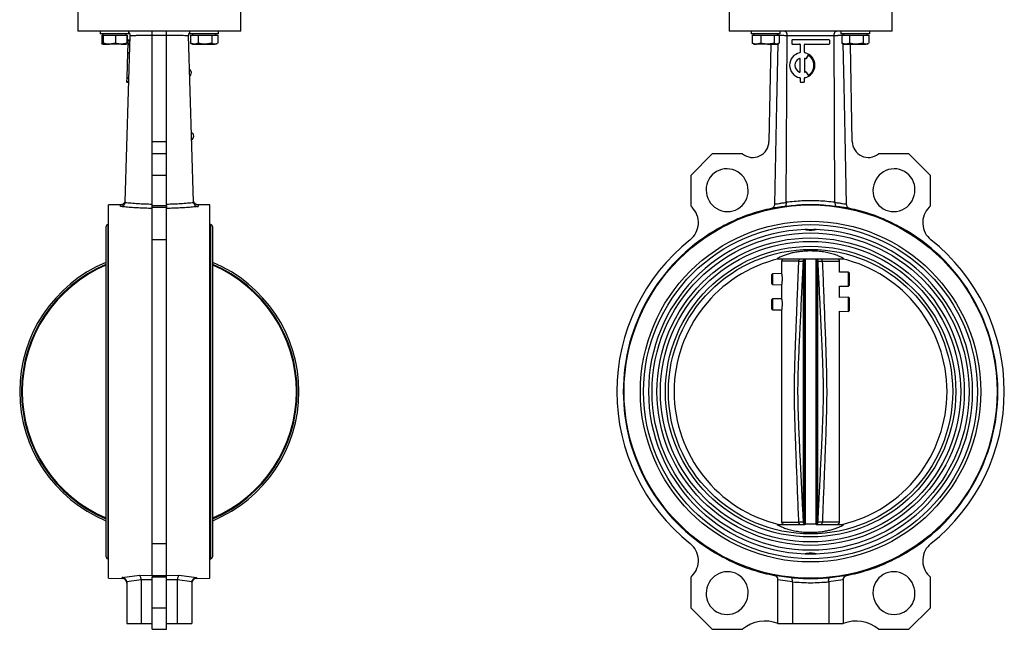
# Model space of a CAD drawing. Header units: millimetres. Extents: x 351 to 1801, y 78 to 1352.
# Tile 4 of 39: x 384 to 928, y 373 to 710. Entities that reach past the tile are written whole.
import ezdxf

# ---------------------------------------------------------------- set-up
doc = ezdxf.new("R2010")
doc.units = ezdxf.units.MM

msp = doc.modelspace()

# ---------------------------------------------------------------- linework, layer by layer
at = {"color": 7, "linetype": 'Continuous', "lineweight": 25}
for p, q in [((416.52, 715.98), (416.52, 703.48)), ((506.52, 703.48), (506.52, 715.98)), ((776.16, 715.98), (776.16, 703.48)), ((866.16, 703.48), (866.16, 715.98)), ((506.52, 703.48), (416.52, 703.48)), ((428.77, 703.48), (428.77, 701.88)), ((444.77, 701.88), (428.77, 701.88)), ((430.27, 701.88), (430.27, 701.28)), ((443.27, 701.28), (443.27, 701.88)), ((444.77, 701.88), (444.77, 703.48)), ((457.52, 700.93), (457.52, 703.48)), ((465.52, 700.93), (465.52, 703.48)), ((473.42, 703.18), (473.42, 703.48)), ((478.27, 703.48), (478.27, 701.88)), ((494.27, 701.88), (478.27, 701.88)), ((479.77, 701.88), (479.77, 701.28)), ((492.77, 701.28), (492.77, 701.88)), ((494.27, 701.88), (494.27, 703.48)), ((821.16, 703.48), (776.16, 703.48)), ((788.41, 703.48), (788.41, 701.88)), ((804.41, 701.88), (788.41, 701.88)), ((789.91, 701.88), (789.91, 701.28)), ((802.91, 701.28), (802.91, 701.88)), ((804.41, 701.88), (804.41, 703.48)), ((866.16, 703.48), (821.16, 703.48)), ((837.91, 703.48), (837.91, 701.88)), ((853.91, 701.88), (837.91, 701.88)), ((839.41, 701.88), (839.41, 701.28)), ((852.41, 701.28), (852.41, 701.88)), ((853.91, 701.88), (853.91, 703.48)), ((429.79, 701.28), (429.79, 696.78)), ((429.79, 701.28), (429.99, 701.28)), ((430.2, 696.24), (429.79, 696.78)), ((429.99, 701.28), (429.99, 696.78)), ((429.99, 701.28), (430.29, 701.28)), ((430.29, 701.28), (430.58, 701.28)), ((430.58, 696.78), (430.29, 696.2)), ((430.29, 696.2), (433.97, 696.2)), ((430.58, 701.28), (430.58, 696.78)), ((430.58, 701.28), (433.97, 701.28)), ((433.97, 701.28), (437.36, 701.28)), ((437.36, 696.78), (433.97, 696.2)), ((440.45, 696.2), (433.97, 696.2)), ((437.36, 701.28), (437.36, 696.78)), ((437.36, 701.28), (440.45, 701.28)), ((440.45, 701.28), (443.54, 701.28)), ((440.45, 696.2), (443.26, 696.2)), ((442.6, 609.15), (445.44, 700.91)), ((443.27, 696.2), (443.34, 696.24)), ((443.54, 701.28), (443.54, 696.78)), ((443.54, 701.28), (443.75, 701.28)), ((443.68, 696.66), (443.75, 696.78)), ((443.75, 701.28), (443.75, 696.78)), ((444.15, 691.75), (444.29, 695.98)), ((444.29, 696.27), (444.3, 696.56)), ((444.29, 696.27), (445.29, 696.24)), ((444.29, 695.98), (444.29, 696.27)), ((444.29, 695.98), (445.28, 695.94)), ((444.3, 696.56), (444.36, 698.31)), ((444.3, 696.56), (445.3, 696.53)), ((444.36, 698.31), (444.37, 698.6)), ((444.36, 698.31), (445.36, 698.28)), ((444.37, 698.6), (445.37, 698.57)), ((465.52, 700.93), (457.52, 700.93)), ((457.52, 642.55), (457.52, 700.93)), ((465.52, 642.55), (465.52, 700.93)), ((480.44, 609.15), (477.6, 700.91)), ((478.76, 701.28), (478.76, 696.78)), ((478.76, 701.28), (478.78, 701.28)), ((478.78, 701.28), (478.78, 696.78)), ((478.78, 701.28), (480.91, 701.28)), ((478.78, 696.78), (479.06, 696.68)), ((479.03, 696.63), (479.77, 696.2)), ((479.77, 696.2), (480.91, 696.2)), ((480.91, 701.28), (483.04, 701.28)), ((480.91, 696.2), (486.78, 696.2)), ((483.04, 701.28), (483.04, 696.78)), ((483.04, 701.28), (486.78, 701.28)), ((486.78, 701.28), (490.52, 701.28)), ((490.52, 696.78), (486.78, 696.2)), ((486.78, 696.2), (492.13, 696.2)), ((490.52, 701.28), (490.52, 696.78)), ((490.52, 701.28), (492.13, 701.28)), ((492.13, 701.28), (493.75, 701.28)), ((493.47, 696.68), (492.13, 696.2)), ((492.77, 696.2), (492.13, 696.2)), ((492.77, 696.2), (493.5, 696.63)), ((493.75, 701.28), (493.75, 696.78)), ((493.75, 701.28), (493.77, 701.28)), ((493.77, 701.28), (493.77, 696.78)), ((788.99, 701.28), (788.99, 696.78)), ((788.99, 701.28), (791.32, 701.28)), ((788.99, 696.78), (789.42, 696.6)), ((789.37, 696.51), (789.91, 696.2)), ((789.91, 696.2), (791.32, 696.2)), ((791.32, 701.28), (793.66, 701.28)), ((793.66, 696.78), (791.32, 696.2)), ((797.37, 696.2), (791.32, 696.2)), ((793.66, 701.28), (793.66, 696.78)), ((793.66, 701.28), (797.37, 701.28)), ((797.37, 701.28), (801.08, 701.28)), ((797.37, 696.2), (802.46, 696.2)), ((799.17, 696.2), (798.17, 642.55)), ((801.08, 701.28), (801.08, 696.78)), ((801.08, 701.28), (802.46, 701.28)), ((802.46, 701.28), (803.83, 701.28)), ((803.83, 696.78), (802.46, 696.2)), ((802.46, 696.2), (802.91, 696.2)), ((802.91, 696.2), (803.45, 696.51)), ((803.83, 701.28), (803.83, 696.78)), ((807.67, 609.15), (808.15, 700.91)), ((834.17, 700.91), (808.15, 700.91)), ((810.76, 698.31), (810.76, 696.56)), ((810.76, 696.56), (810.76, 696.53)), ((831.47, 698.6), (811.05, 698.6)), ((811.05, 696.27), (815.14, 696.27)), ((811.05, 696.27), (811.05, 696.24)), ((811.05, 696.24), (815.14, 696.24)), ((815.14, 696.27), (815.14, 696.24)), ((815.43, 695.98), (815.43, 691.75)), ((817.76, 691.75), (817.76, 695.98)), ((818.05, 696.27), (831.47, 696.27)), ((818.05, 696.27), (818.05, 696.24)), ((818.05, 696.24), (831.47, 696.24)), ((831.47, 696.27), (831.47, 696.24)), ((831.76, 696.56), (831.76, 698.31)), ((831.76, 696.56), (831.76, 696.53)), ((834.65, 609.15), (834.17, 700.91)), ((838.43, 701.28), (838.43, 696.78)), ((838.43, 701.28), (840.55, 701.28)), ((838.43, 696.78), (838.7, 696.68)), ((838.67, 696.63), (839.41, 696.2)), ((839.41, 696.2), (840.55, 696.2)), ((840.55, 701.28), (842.68, 701.28)), ((840.55, 696.2), (846.42, 696.2)), ((842.68, 701.28), (842.68, 696.78)), ((842.68, 701.28), (846.42, 701.28)), ((844.15, 642.55), (843.15, 696.2)), ((846.42, 701.28), (850.16, 701.28)), ((850.16, 696.78), (846.42, 696.2)), ((846.42, 696.2), (851.77, 696.2)), ((850.16, 701.28), (850.16, 696.78)), ((850.16, 701.28), (851.77, 701.28)), ((851.77, 701.28), (853.39, 701.28)), ((853.11, 696.68), (851.77, 696.2)), ((852.41, 696.2), (851.77, 696.2)), ((852.41, 696.2), (853.14, 696.63)), ((853.39, 701.28), (853.39, 696.78)), ((443.72, 677.75), (444.15, 691.46)), ((444.15, 691.75), (445.15, 691.72)), ((444.15, 691.46), (444.15, 691.75)), ((444.15, 691.46), (445.15, 691.43)), ((815.02, 688.37), (815.02, 688.34)), ((815.43, 681.11), (815.43, 688.1)), ((817.76, 688.1), (817.76, 681.11)), ((818.16, 688.37), (818.16, 688.34)), ((818.4, 688.27), (818.4, 688.24)), ((819.65, 689.9), (818.78, 688.38)), ((819.65, 689.87), (818.78, 688.35)), ((818.78, 688.38), (818.78, 688.35)), ((819.65, 689.9), (819.65, 689.87)), ((820.06, 690), (820.06, 689.97)), ((809.59, 684.61), (809.59, 684.58)), ((818.78, 680.83), (819.65, 679.31)), ((823.59, 684.58), (823.59, 684.61)), ((443.65, 675.57), (443.71, 677.47)), ((443.65, 675.57), (444.65, 675.54)), ((443.65, 675.28), (443.65, 675.57)), ((443.65, 675.28), (444.64, 675.25)), ((443.71, 677.47), (443.72, 677.75)), ((443.71, 677.47), (444.71, 677.43)), ((443.72, 677.75), (444.72, 677.72)), ((815.19, 677.75), (815.19, 677.72)), ((815.43, 677.47), (815.43, 675.57)), ((815.43, 675.57), (815.43, 675.54)), ((815.72, 675.28), (817.47, 675.28)), ((815.72, 675.28), (815.72, 675.25)), ((815.72, 675.25), (817.47, 675.25)), ((817.47, 675.28), (817.47, 675.25)), ((817.76, 675.57), (817.76, 677.47)), ((817.76, 675.57), (817.76, 675.54)), ((817.99, 677.75), (817.99, 677.72)), ((457.52, 642.55), (465.52, 642.55)), ((457.52, 635.62), (457.52, 642.55)), ((465.52, 635.62), (465.52, 642.55)), ((465.52, 635.62), (457.52, 635.62)), ((457.52, 623.74), (457.52, 635.62)), ((465.52, 623.74), (465.52, 635.62)), ((766.84, 635.62), (754.96, 623.74)), ((783.64, 635.62), (766.84, 635.62)), ((875.48, 635.62), (858.68, 635.62)), ((887.36, 623.74), (875.48, 635.62)), ((465.52, 623.74), (457.52, 623.74)), ((457.52, 606.94), (457.52, 623.74)), ((465.52, 606.94), (465.52, 623.74)), ((754.96, 623.74), (754.96, 606.94)), ((887.36, 606.94), (887.36, 623.74)), ((442.6, 609.15), (442.58, 608.92)), ((480.45, 608.92), (480.44, 609.15)), ((807.68, 608.92), (807.67, 609.15)), ((834.65, 609.15), (834.64, 608.92)), ((440.16, 607.59), (433.52, 607.48)), ((433.52, 504.48), (433.52, 607.48)), ((465.52, 606.94), (457.52, 606.94)), ((457.52, 606.19), (457.52, 606.94)), ((457.52, 606.19), (465.52, 606.19)), ((457.52, 588.31), (457.52, 606.19)), ((465.52, 606.94), (465.52, 606.19)), ((465.52, 588.31), (465.52, 606.19)), ((489.51, 607.48), (482.88, 607.59)), ((489.51, 401.48), (489.51, 607.48)), ((755.71, 606.19), (754.96, 606.94)), ((886.61, 606.19), (887.36, 606.94)), ((432.02, 595.33), (432.02, 413.63)), ((433.52, 596.68), (433.02, 596.68)), ((433.02, 596.68), (433.02, 504.48)), ((490.02, 596.68), (489.51, 596.68)), ((490.02, 504.48), (490.02, 596.68)), ((491.02, 413.63), (491.02, 595.33)), ((819.39, 594.02), (818.13, 593.93)), ((819.39, 594.02), (822.93, 594.02)), ((824.19, 593.93), (822.93, 594.02)), ((457.52, 420.65), (457.52, 588.31)), ((465.52, 588.31), (457.52, 588.31)), ((465.52, 420.65), (465.52, 588.31)), ((802.77, 577.78), (818.01, 577.78)), ((805.16, 576.43), (805.16, 569.65)), ((811.7, 577.78), (811.7, 577.63)), ((817.06, 576.49), (817.14, 576.49)), ((817.14, 576.49), (817.14, 432.47)), ((817.56, 431.6), (817.56, 577.36)), ((818.16, 577.62), (818.31, 577.63)), ((818.16, 577.62), (818.16, 431.34)), ((824.16, 577.62), (824.01, 577.63)), ((824.16, 431.34), (824.16, 577.62)), ((824.27, 577.61), (824.22, 577.61)), ((824.76, 431.6), (824.76, 577.36)), ((825.18, 432.47), (825.18, 576.49)), ((825.18, 576.49), (825.25, 576.49)), ((830.62, 577.63), (830.62, 577.78)), ((837.16, 570.32), (837.16, 576.43)), ((800.21, 569.54), (799.66, 568.98)), ((799.66, 568.98), (799.66, 564.08)), ((805.16, 569.65), (800.21, 569.54)), ((800.21, 569.54), (800.21, 563.52)), ((842.11, 570.43), (837.16, 570.32)), ((842.66, 569.89), (842.11, 570.43)), ((842.11, 562.64), (842.11, 570.43)), ((842.66, 563.17), (842.66, 569.89)), ((799.66, 564.08), (800.21, 563.52)), ((800.21, 563.52), (805.16, 563.42)), ((805.16, 563.42), (805.16, 555.78)), ((837.16, 562.74), (842.11, 562.64)), ((837.16, 556.46), (837.16, 562.74)), ((842.11, 562.64), (842.66, 563.17)), ((800.21, 555.68), (799.66, 555.11)), ((799.66, 555.11), (799.66, 550.21)), ((805.16, 555.78), (800.21, 555.68)), ((800.21, 555.68), (800.21, 549.65)), ((842.11, 556.56), (837.16, 556.46)), ((842.66, 556.02), (842.11, 556.56)), ((842.11, 548.77), (842.11, 556.56)), ((842.66, 549.31), (842.66, 556.02)), ((799.66, 550.21), (800.21, 549.65)), ((800.21, 549.65), (805.16, 549.55)), ((805.16, 549.55), (805.16, 432.53)), ((842.11, 548.77), (842.66, 549.31)), ((837.16, 548.87), (842.11, 548.77)), ((837.16, 432.53), (837.16, 548.87)), ((433.02, 504.48), (433.02, 412.28)), ((433.52, 401.48), (433.52, 504.48)), ((490.02, 412.28), (490.02, 504.48)), ((802.77, 431.18), (817.97, 431.18)), ((811.7, 431.33), (811.7, 431.18)), ((817.14, 432.47), (817.06, 432.47)), ((818.05, 431.35), (818.1, 431.35)), ((818.16, 431.34), (818.31, 431.33)), ((824.01, 431.33), (824.16, 431.34)), ((825.25, 432.47), (825.18, 432.47)), ((830.62, 431.18), (830.62, 431.33)), ((457.52, 420.65), (465.52, 420.65)), ((457.52, 402.76), (457.52, 420.65)), ((465.52, 402.76), (465.52, 420.65)), ((818.13, 415.03), (819.39, 414.94)), ((819.39, 414.94), (822.93, 414.94)), ((822.93, 414.94), (824.19, 415.03)), ((433.02, 412.28), (433.52, 412.28)), ((489.51, 412.28), (490.02, 412.28)), ((441.06, 401.91), (450.53, 403.14)), ((450.53, 403.14), (457.52, 403.01)), ((465.52, 402.76), (457.52, 402.76)), ((457.52, 402.76), (457.52, 402.01)), ((465.52, 403.01), (472.51, 403.14)), ((465.52, 402.01), (465.52, 402.76)), ((472.51, 403.14), (481.97, 401.91)), ((755.71, 402.76), (754.96, 402.01)), ((801.14, 403.14), (810.39, 401.91)), ((801.14, 403.01), (801.14, 403.14)), ((831.93, 401.91), (841.18, 403.14)), ((841.18, 403.14), (841.18, 403.01)), ((886.61, 402.76), (887.36, 402.01)), ((433.52, 401.48), (441.06, 401.35)), ((451.52, 400.56), (443.51, 399.49)), ((443.51, 399.49), (443.52, 399.32)), ((443.52, 399.32), (443.52, 376.48)), ((443.52, 399.32), (443.52, 398.85)), ((451.51, 400.67), (451.52, 400.56)), ((457.52, 400.56), (451.51, 400.67)), ((451.52, 400.56), (451.52, 376.48)), ((465.52, 402.01), (457.52, 402.01)), ((457.52, 385.21), (457.52, 402.01)), ((465.52, 385.21), (465.52, 402.01)), ((471.52, 400.67), (465.52, 400.56)), ((471.52, 400.56), (471.52, 400.67)), ((479.52, 399.49), (471.52, 400.56)), ((471.52, 376.48), (471.52, 400.56)), ((479.52, 399.32), (479.52, 399.49)), ((479.52, 399.32), (479.52, 376.48)), ((481.97, 401.35), (489.51, 401.48)), ((754.96, 402.01), (754.96, 385.21)), ((803.16, 400.56), (803.16, 400.67)), ((811.17, 399.49), (803.16, 400.56)), ((803.16, 376.48), (803.16, 400.56)), ((811.16, 399.32), (811.17, 399.49)), ((811.16, 399.32), (811.16, 376.48)), ((839.16, 400.56), (831.15, 399.49)), ((831.15, 399.49), (831.16, 399.32)), ((831.16, 399.32), (831.16, 376.48)), ((839.23, 401.06), (839.16, 400.67)), ((839.16, 400.67), (839.16, 400.56)), ((839.16, 400.56), (839.16, 376.48)), ((887.36, 385.21), (887.36, 402.01)), ((457.52, 385.21), (465.52, 385.21)), ((457.52, 373.33), (457.52, 385.21)), ((465.52, 373.33), (465.52, 385.21)), ((754.96, 385.21), (766.84, 373.33)), ((875.48, 373.33), (887.36, 385.21)), ((443.52, 376.48), (451.52, 376.48)), ((451.52, 376.48), (457.52, 376.48)), ((465.52, 376.48), (471.52, 376.48)), ((471.52, 376.48), (479.52, 376.48)), ((803.16, 376.48), (811.16, 376.48)), ((811.16, 376.48), (831.16, 376.48)), ((831.16, 376.48), (839.16, 376.48)), ((457.52, 373.33), (465.52, 373.33)), ((766.84, 373.33), (783.64, 373.33)), ((858.68, 373.33), (875.48, 373.33))]:
    msp.add_line(p, q, dxfattribs=at)
at = {"color": 8, "linetype": 'Continuous', "lineweight": 25}
for p, q in [((799.76, 605.62), (799.46, 605.6)), ((842.86, 605.6), (842.55, 605.62)), ((814.68, 576.43), (805.16, 576.43)), ((827.64, 576.43), (837.16, 576.43)), ((837.16, 432.53), (827.64, 432.53)), ((441.06, 401.35), (441.06, 401.91)), ((481.97, 401.91), (481.97, 401.35))]:
    msp.add_line(p, q, dxfattribs=at)
at = {"color": 7, "linetype": 'Continuous', "lineweight": 25, "flags": 128}
for points in [[(801.46, 607.99), (802.03, 635.52), (802.61, 663.06), (803.3, 696.43)], [(839.01, 696.43), (839.5, 673.39), (840.07, 645.86), (840.86, 607.99)], [(824.33, 577.78), (825.25, 577.78), (827.89, 577.78), (830.4, 577.78), (832.75, 577.78), (834.87, 577.78), (836.73, 577.78), (838.3, 577.78), (839.55, 577.78)], [(824.21, 431.18), (825.25, 431.18), (827.89, 431.18), (830.4, 431.18), (832.75, 431.18), (834.87, 431.18), (836.73, 431.18), (838.3, 431.18), (839.55, 431.18)]]:
    msp.add_lwpolyline(points, dxfattribs=at)
at = {"color": 8, "linetype": 'Continuous', "lineweight": 25, "flags": 128}
msp.add_lwpolyline([(805.16, 432.53), (805.21, 432.53), (805.58, 432.53), (806.33, 432.53), (807.42, 432.53), (808.84, 432.53), (810.55, 432.53), (812.51, 432.53), (814.68, 432.53)], dxfattribs=at)
at = {"color": 7, "linetype": 'Continuous', "lineweight": 25}
for radius in [103, 94, 92.2, 87.55, 84.85, 82.9, 80.2, 78.5]:
    msp.add_circle((821.16, 504.48), radius, dxfattribs=at)
for centre, radius, start, end in [((811.05, 698.31), 0.292, 89.9863, 179.9863), ((811.05, 696.56), 0.292, 180.0137, 270.0137), ((811.05, 696.53), 0.292, 180.0137, 270.0137), ((815.14, 695.98), 0.292, 0.0137, 90.0137), ((815.14, 695.94), 0.292, 0.0137, 90.0137), ((818.05, 695.98), 0.292, 89.9863, 179.9863), ((818.05, 695.94), 0.292, 89.9863, 179.9863), ((831.47, 698.31), 0.292, 0.0137, 90.0137), ((831.47, 696.56), 0.292, 269.9863, 359.9863), ((831.47, 696.53), 0.292, 269.9863, 359.9863), ((816.59, 684.61), 7, 101.5142, 258.4858), ((815.14, 691.75), 0.292, 281.5202, 359.9899), ((818.05, 691.75), 0.292, 180.0101, 258.4798), ((816.6, 684.61), 7, 281.5142, 78.4858), ((816.59, 684.61), 4.08, 112.5974, 247.4026), ((816.59, 684.57), 4.08, 112.6015, 179.993), ((815.14, 688.1), 0.292, 0.0207, 112.6244), ((815.14, 688.07), 0.292, 0.0207, 112.6244), ((818.05, 688.1), 0.292, 67.3756, 179.9793), ((818.05, 688.07), 0.292, 67.3756, 179.9793), ((816.59, 684.6), 4.08, 63.8334, 67.3899), ((816.59, 684.57), 4.08, 63.8334, 67.3899), ((818.52, 688.53), 0.292, 243.8298, 329.9776), ((818.52, 688.5), 0.292, 243.8298, 329.9776), ((819.91, 689.76), 0.292, 57.281, 149.9771), ((819.91, 689.72), 0.292, 57.281, 149.9771), ((816.6, 684.61), 6.41, 302.7082, 57.2918), ((816.6, 684.57), 6.41, 0.0046, 57.2891), ((476.85, 680.41), 2.4, 2.6388, 56.6693), ((476.85, 680.46), 2.4, 306.8806, 1.4493), ((816.59, 684.58), 7, 180.0102, 258.4797), ((815.14, 681.11), 0.292, 247.3756, 359.9793), ((818.05, 681.11), 0.292, 180.0207, 292.6244), ((816.6, 684.58), 7, 281.5203, 359.9898), ((816.59, 684.61), 4.08, 292.6101, 296.1666), ((818.52, 680.68), 0.292, 30.0224, 116.1702), ((815.14, 677.47), 0.292, 0.0101, 78.4798), ((815.14, 677.43), 0.292, 0.0101, 78.4798), ((815.72, 675.57), 0.292, 180.0137, 270.0137), ((815.72, 675.54), 0.292, 180.0137, 270.0137), ((817.47, 675.57), 0.292, 269.9863, 359.9863), ((817.47, 675.54), 0.292, 269.9863, 359.9863), ((818.05, 677.47), 0.292, 101.5202, 179.9899), ((818.05, 677.43), 0.292, 101.5202, 179.9899), ((819.91, 679.46), 0.292, 210.0229, 302.719), ((478.1, 645.43), 2.4, 2.6388, 61.3961), ((478.1, 645.48), 2.4, 302.1534, 1.4493), ((789.17, 642.72), 9, 232.0705, 358.93), ((853.15, 642.72), 9, 181.07, 307.9295), ((774.99, 615.94), 11.5, 20.8806, 204.1194), ((867.33, 615.94), 11.5, 335.8806, 159.1194), ((775.24, 615.34), 11.5, 200.8806, 24.1194), ((867.08, 615.34), 11.5, 155.8806, 339.1194), ((747.22, 597.71), 12, 308.4163, 45), ((895.1, 597.71), 12, 135, 231.5837), ((433.43, 595.33), 1.41, 106.9423, 180), ((489.61, 595.33), 1.41, 0, 73.0577), ((821.16, 504.48), 103.42, 120.6438, 239.3562), ((821.16, 504.48), 89.5, 91.9422, 268.0578), ((821.16, 504.48), 89.5, 271.9422, 88.0578), ((821.16, 504.48), 103.42, 300.6472, 59.3562), ((821.16, 504.48), 106.99, 128.4163, 231.5837), ((821.16, 504.48), 106.99, 308.4163, 51.5837), ((821.16, 504.48), 75.36, 103.427, 256.573), ((806.36, 576.43), 1.2, 90, 180), ((835.96, 576.43), 1.2, 0, 90), ((821.16, 504.48), 75.36, 283.427, 76.573), ((461.52, 504.48), 77.1, 112.4961, 247.5039), ((461.52, 504.48), 76.1, 112.8082, 247.1918), ((461.52, 504.48), 75.7, 112.9354, 247.0646), ((461.52, 504.48), 77.1, 292.4961, 67.5039), ((461.52, 504.48), 76.1, 292.8082, 67.1918), ((461.52, 504.48), 75.7, 292.9355, 67.0645), ((806.36, 432.53), 1.2, 180, 270), ((835.96, 432.53), 1.2, 270, 0), ((747.22, 411.25), 12, 315, 51.5837), ((895.1, 411.25), 12, 128.4163, 225), ((433.43, 413.63), 1.41, 180, 253.0577), ((489.61, 413.63), 1.41, 286.9423, 0), ((775.24, 393.61), 11.5, 335.8806, 159.1194), ((867.08, 393.61), 11.5, 20.8806, 204.1194), ((441.02, 398.85), 2.5, 0, 88.9891), ((482.02, 398.85), 2.5, 90.9687, 180), ((774.99, 393.01), 11.5, 155.8806, 339.1194), ((867.33, 393.01), 11.5, 200.8806, 24.1194), ((795.98, 358.89), 19, 67.7951, 130.508), ((846.34, 358.89), 19, 49.492, 112.2049)]:
    msp.add_arc(centre, radius, start, end, dxfattribs=at)
for points, knots in [([(445.44, 700.91), (445.43, 701.09), (445.42, 701.45), (445.26, 701.94), (445.05, 702.36), (444.85, 702.57), (444.77, 702.67)], [0, 0, 0, 0, 0.272329, 0.540052, 0.798261, 1, 1, 1, 1]), ([(478.27, 702.67), (478.18, 702.57), (477.99, 702.36), (477.78, 701.95), (477.62, 701.45), (477.6, 701.09), (477.6, 700.91)], [0, 0, 0, 0, 0.200675, 0.457641, 0.726663, 1, 1, 1, 1]), ([(803.34, 701.28), (803.34, 701.44), (803.33, 701.66), (803.23, 701.84), (803.2, 701.88)], [0, 0, 0, 0, 0.76757, 1, 1, 1, 1]), ([(806.87, 703.48), (807.03, 703.44), (807.34, 703.38), (807.7, 702.91), (807.93, 702.4), (808.05, 701.95), (808.13, 701.45), (808.14, 701.09), (808.15, 700.91)], [0, 0, 0, 0, 0.248449, 0.497727, 0.627545, 0.747282, 0.872636, 1, 1, 1, 1]), ([(834.17, 700.91), (834.18, 701.09), (834.18, 701.45), (834.26, 701.95), (834.39, 702.4), (834.62, 702.91), (834.97, 703.38), (835.29, 703.44), (835.44, 703.48)], [0, 0, 0, 0, 0.12689, 0.251633, 0.371944, 0.502288, 0.752641, 1, 1, 1, 1]), ([(839.13, 701.88), (839.07, 701.76), (838.97, 701.57), (838.96, 701.35), (838.96, 701.28)], [0, 0, 0, 0, 0.639785, 1, 1, 1, 1]), ([(430.29, 696.2), (430.28, 696.2), (430.18, 696.21), (430.09, 696.51), (429.99, 696.78)], [0, 0, 0, 0, 0.070215, 1, 1, 1, 1]), ([(433.97, 696.2), (433.89, 696.2), (432.75, 696.21), (431.63, 696.51), (430.58, 696.78)], [0, 0, 0, 0, 0.070215, 1, 1, 1, 1]), ([(440.45, 696.2), (440.2, 696.21), (439.15, 696.24), (438.13, 696.55), (437.36, 696.78)], [0, 0, 0, 0, 0.2418514, 1, 1, 1, 1]), ([(443.54, 696.78), (443.32, 696.71), (442.31, 696.37), (441.26, 696.27), (440.45, 696.2)], [0, 0, 0, 0, 0.2237133, 1, 1, 1, 1]), ([(443.25, 696.2), (443.26, 696.2), (443.36, 696.21), (443.45, 696.51), (443.54, 696.78)], [0, 0, 0, 0, 0.070215, 1, 1, 1, 1]), ([(457.52, 700.93), (456.47, 700.93), (454.25, 700.93), (451.85, 700.93), (450.24, 700.93), (449.48, 700.93), (448.77, 700.92), (447.71, 700.92), (446.6, 700.91), (445.74, 700.91), (445.44, 700.91)], [0, 0, 0, 0, 0.244365, 0.514877, 0.580323, 0.643549, 0.704553, 0.763337, 0.915645, 1, 1, 1, 1]), ([(477.6, 700.91), (477.26, 700.91), (476.33, 700.91), (474.89, 700.92), (473.27, 700.93), (471.16, 700.93), (468.58, 700.93), (466.47, 700.93), (465.52, 700.93)], [0, 0, 0, 0, 0.093908, 0.255838, 0.379659, 0.509317, 0.778832, 1, 1, 1, 1]), ([(480.91, 696.2), (480.35, 696.27), (479.63, 696.37), (478.94, 696.71), (478.78, 696.78)], [0, 0, 0, 0, 0.776287, 1, 1, 1, 1]), ([(483.04, 696.78), (482.5, 696.55), (481.8, 696.24), (481.08, 696.21), (480.91, 696.2)], [0, 0, 0, 0, 0.758149, 1, 1, 1, 1]), ([(486.78, 696.2), (486.69, 696.2), (485.42, 696.21), (484.19, 696.51), (483.04, 696.78)], [0, 0, 0, 0, 0.070215, 1, 1, 1, 1]), ([(492.13, 696.2), (492.1, 696.2), (491.55, 696.21), (491.01, 696.51), (490.52, 696.78)], [0, 0, 0, 0, 0.070215, 1, 1, 1, 1]), ([(791.32, 696.2), (791.27, 696.2), (790.48, 696.21), (789.71, 696.51), (788.99, 696.78)], [0, 0, 0, 0, 0.070215, 1, 1, 1, 1]), ([(797.37, 696.2), (797.06, 696.21), (795.81, 696.24), (794.58, 696.55), (793.66, 696.78)], [0, 0, 0, 0, 0.241851, 1, 1, 1, 1]), ([(801.08, 696.78), (800.81, 696.71), (799.6, 696.37), (798.34, 696.27), (797.37, 696.2)], [0, 0, 0, 0, 0.2237133, 1, 1, 1, 1]), ([(802.46, 696.2), (802.42, 696.2), (801.96, 696.21), (801.5, 696.51), (801.08, 696.78)], [0, 0, 0, 0, 0.070215, 1, 1, 1, 1]), ([(840.55, 696.2), (839.99, 696.27), (839.27, 696.37), (838.58, 696.71), (838.43, 696.78)], [0, 0, 0, 0, 0.776287, 1, 1, 1, 1]), ([(842.68, 696.78), (842.15, 696.55), (841.44, 696.24), (840.73, 696.21), (840.55, 696.2)], [0, 0, 0, 0, 0.7581486, 1, 1, 1, 1]), ([(846.42, 696.2), (846.33, 696.2), (845.07, 696.21), (843.83, 696.51), (842.68, 696.78)], [0, 0, 0, 0, 0.070215, 1, 1, 1, 1]), ([(851.77, 696.2), (851.74, 696.2), (851.19, 696.21), (850.66, 696.51), (850.16, 696.78)], [0, 0, 0, 0, 0.070215, 1, 1, 1, 1]), ([(442.44, 609.14), (442.32, 608.92), (442.09, 608.47), (441.52, 607.98), (440.85, 607.66), (440.38, 607.61), (440.15, 607.59)], [0, 0, 0, 0, 0.255191, 0.514256, 0.765729, 1, 1, 1, 1]), ([(482.88, 607.59), (482.66, 607.61), (482.18, 607.66), (481.52, 607.98), (480.94, 608.47), (480.71, 608.92), (480.6, 609.14)], [0, 0, 0, 0, 0.234271, 0.485744, 0.744809, 1, 1, 1, 1]), ([(807.67, 609.15), (810.59, 609.45), (816.56, 610.07), (825.6, 610.08), (831.65, 609.46), (834.65, 609.15)], [0, 0, 0, 0, 0.3247338, 0.6661718, 1, 1, 1, 1]), ([(442.58, 608.92), (442.55, 608.76), (442.5, 608.45), (442.25, 607.87), (441.76, 607.25), (440.99, 606.75), (440.42, 606.64), (440.14, 606.59)], [0, 0, 0, 0, 0.122815, 0.251836, 0.501117, 0.751112, 1, 1, 1, 1]), ([(457.52, 605.6), (456.84, 605.6), (455.59, 605.62), (453.71, 605.67), (451.9, 605.73), (450.07, 605.82), (448.29, 605.92), (446.56, 606.04), (444.86, 606.17), (443.25, 606.3), (441.67, 606.45), (440.67, 606.54), (440.14, 606.59)], [0, 0, 0, 0, 0.106617, 0.198898, 0.300158, 0.400221, 0.500003, 0.599368, 0.699569, 0.801497, 0.893418, 1, 1, 1, 1]), ([(442.58, 608.92), (443.69, 608.8), (445.91, 608.58), (449.6, 608.29), (453.47, 608.07), (456.17, 608.02), (457.52, 607.99)], [0, 0, 0, 0, 0.250318, 0.500401, 0.750276, 1, 1, 1, 1]), ([(465.52, 607.99), (466.87, 608.02), (469.56, 608.07), (473.43, 608.29), (477.13, 608.58), (479.34, 608.8), (480.45, 608.92)], [0, 0, 0, 0, 0.24972, 0.49959, 0.749667, 1, 1, 1, 1]), ([(482.9, 606.59), (482.36, 606.54), (481.37, 606.45), (479.79, 606.3), (478.18, 606.17), (476.48, 606.04), (474.75, 605.92), (472.97, 605.82), (471.14, 605.73), (469.33, 605.67), (467.45, 605.62), (466.19, 605.6), (465.52, 605.6)], [0, 0, 0, 0, 0.106576, 0.19847, 0.300573, 0.400844, 0.5, 0.599065, 0.699366, 0.801673, 0.893374, 1, 1, 1, 1]), ([(480.45, 608.92), (480.48, 608.76), (480.54, 608.45), (480.79, 607.87), (481.28, 607.25), (482.04, 606.75), (482.61, 606.64), (482.9, 606.59)], [0, 0, 0, 0, 0.1232225, 0.2518356, 0.5011167, 0.7511113, 1, 1, 1, 1]), ([(799.46, 605.6), (799.73, 605.68), (800.28, 605.86), (800.92, 606.44), (801.36, 607.17), (801.42, 607.72), (801.45, 607.99)], [0, 0, 0, 0, 0.254098, 0.508232, 0.761321, 1, 1, 1, 1]), ([(804.77, 606.33), (804.71, 606.32), (804.28, 606.27), (803.58, 606.17), (802.68, 606.04), (801.89, 605.92), (801.2, 605.82), (800.6, 605.73), (800.11, 605.66), (799.88, 605.64), (799.76, 605.62)], [0, 0, 0, 0, 0.0236139, 0.1670823, 0.3079715, 0.4472865, 0.5864737, 0.7274048, 0.8711579, 1, 1, 1, 1]), ([(801.45, 607.99), (801.68, 608.02), (802.13, 608.07), (803.5, 608.29), (805.29, 608.58), (806.88, 608.8), (807.68, 608.92)], [0, 0, 0, 0, 0.249719, 0.499589, 0.749667, 1, 1, 1, 1]), ([(807.68, 608.92), (807.69, 608.76), (807.7, 608.45), (807.65, 607.87), (807.5, 607.25), (807.2, 606.75), (806.95, 606.64), (806.82, 606.59)], [0, 0, 0, 0, 0.1232227, 0.2518356, 0.5011168, 0.7511114, 1, 1, 1, 1]), ([(835.5, 606.59), (832.32, 606.95), (825.97, 607.66), (816.35, 607.66), (810, 606.95), (806.82, 606.59)], [0, 0, 0, 0, 0.333323, 0.666657, 1, 1, 1, 1]), ([(834.64, 608.92), (834.63, 608.76), (834.62, 608.45), (834.67, 607.87), (834.82, 607.25), (835.12, 606.75), (835.37, 606.64), (835.5, 606.59)], [0, 0, 0, 0, 0.122815, 0.251836, 0.501117, 0.751112, 1, 1, 1, 1]), ([(834.64, 608.92), (835.43, 608.8), (837.03, 608.58), (838.82, 608.29), (840.18, 608.07), (840.64, 608.02), (840.87, 607.99)], [0, 0, 0, 0, 0.250318, 0.500401, 0.750276, 1, 1, 1, 1]), ([(842.55, 605.62), (842.44, 605.64), (842.21, 605.66), (841.72, 605.73), (841.13, 605.82), (840.43, 605.92), (839.64, 606.04), (838.73, 606.17), (838.04, 606.27), (837.61, 606.32), (837.54, 606.33)], [0, 0, 0, 0, 0.1296581, 0.2719319, 0.4125238, 0.5527217, 0.6923322, 0.8331182, 0.9763315, 1, 1, 1, 1]), ([(840.87, 607.99), (840.9, 607.71), (840.97, 607.15), (841.42, 606.42), (842.05, 605.85), (842.59, 605.68), (842.86, 605.6)], [0, 0, 0, 0, 0.249934, 0.499824, 0.750896, 1, 1, 1, 1]), ([(818.13, 593.93), (819.12, 593.78), (821.14, 593.48), (823.16, 593.77), (824.19, 593.93)], [0, 0, 0, 0, 0.490336, 1, 1, 1, 1]), ([(839.55, 577.78), (839.18, 578.02), (838.44, 578.52), (836.68, 579.35), (834.39, 580.19), (831.58, 580.97), (828.44, 581.58), (825.24, 581.97), (822.03, 582.12), (819.02, 582.09), (816.16, 581.86), (813.48, 581.5), (810.98, 581.01), (808.63, 580.39), (806.52, 579.69), (804.33, 578.78), (803.36, 578.16), (802.77, 577.78)], [0, 0, 0, 0, 0.067619, 0.135232, 0.20977, 0.284256, 0.353538, 0.422763, 0.483069, 0.543368, 0.599023, 0.654698, 0.712217, 0.769761, 0.833557, 0.897373, 1, 1, 1, 1]), ([(814.68, 432.53), (814.58, 434.9), (814.39, 439.63), (814.1, 446.73), (813.81, 453.89), (813.53, 460.99), (813.27, 467.74), (813.04, 473.71), (812.85, 478.87), (812.69, 483.7), (812.54, 488.27), (812.42, 492.61), (812.34, 496.46), (812.28, 499.99), (812.26, 503.31), (812.26, 506.5), (812.29, 509.71), (812.35, 513.28), (812.45, 517.45), (812.6, 522.52), (812.78, 527.89), (812.95, 532.71), (813.1, 536.77), (813.24, 540.53), (813.4, 544.63), (813.56, 548.71), (813.71, 552.45), (813.85, 556.03), (814.01, 560.06), (814.19, 564.54), (814.38, 569.03), (814.53, 572.94), (814.63, 575.34), (814.68, 576.43)], [0, 0, 0, 0, 0.04941, 0.09872, 0.14793, 0.198711, 0.246934, 0.288494, 0.323393, 0.354515, 0.389202, 0.418602, 0.444834, 0.469445, 0.492319, 0.513942, 0.535891, 0.559097, 0.588341, 0.622781, 0.664814, 0.700359, 0.723313, 0.749409, 0.778648, 0.80896, 0.834377, 0.856709, 0.883545, 0.918469, 0.950059, 0.977236, 1, 1, 1, 1]), ([(817.06, 576.49), (816.82, 571.63), (816.33, 562), (815.6, 547.56), (814.91, 533.19), (814.28, 518.82), (813.94, 505.85), (814.16, 494.25), (814.55, 484), (815.01, 473.71), (815.51, 463.44), (816.02, 453.15), (816.54, 442.84), (816.89, 435.93), (817.06, 432.47)], [0, 0, 0, 0, 0.101217, 0.20067, 0.300871, 0.400727, 0.499998, 0.570764, 0.641924, 0.713625, 0.785184, 0.855885, 0.927913, 1, 1, 1, 1]), ([(814.68, 576.43), (815.01, 576.43), (815.69, 576.45), (816.44, 576.46), (816.95, 576.48), (817.03, 576.49), (817.06, 576.49)], [0, 0, 0, 0, 0.250129, 0.500099, 0.750013, 1, 1, 1, 1]), ([(817.06, 576.49), (817.09, 576.63), (817.13, 576.93), (817.41, 577.32), (817.81, 577.58), (818.12, 577.61), (818.26, 577.63)], [0, 0, 0, 0, 0.2388553, 0.4973652, 0.7573419, 1, 1, 1, 1]), ([(817.14, 576.49), (817.14, 576.59), (817.15, 576.72), (817.23, 576.93), (817.28, 577.04), (817.36, 577.15), (817.42, 577.23), (817.49, 577.3), (817.53, 577.34), (817.56, 577.36), (817.56, 577.36)], [0, 0, 0, 0, 0.494003, 0.629684, 0.779203, 0.841976, 0.905425, 0.948083, 0.990675, 1, 1, 1, 1]), ([(818.16, 577.62), (818.1, 577.61), (817.93, 577.58), (817.73, 577.49), (817.62, 577.41), (817.56, 577.36)], [0, 0, 0, 0, 0.197749, 0.537054, 1, 1, 1, 1]), ([(824.01, 577.63), (823.84, 577.63), (823.51, 577.63), (822.85, 577.63), (822.15, 577.63), (821.49, 577.63), (820.9, 577.63), (820.26, 577.63), (819.48, 577.63), (818.82, 577.63), (818.46, 577.63), (818.31, 577.63)], [0, 0, 0, 0, 0.146121, 0.291356, 0.393792, 0.462753, 0.532167, 0.593879, 0.691336, 0.869803, 1, 1, 1, 1]), ([(824.16, 577.62), (824.22, 577.61), (824.39, 577.58), (824.59, 577.49), (824.7, 577.41), (824.76, 577.36)], [0, 0, 0, 0, 0.197741, 0.537032, 1, 1, 1, 1]), ([(824.76, 577.36), (824.78, 577.34), (824.83, 577.3), (824.89, 577.24), (824.96, 577.16), (825.05, 577.03), (825.17, 576.77), (825.17, 576.61), (825.18, 576.49)], [0, 0, 0, 0, 0.053607, 0.09695, 0.140101, 0.21844, 0.42972, 1, 1, 1, 1]), ([(825.25, 432.47), (825.4, 435.24), (825.66, 440.49), (826.04, 448), (826.4, 455.02), (826.74, 461.89), (827.06, 468.62), (827.36, 474.92), (827.61, 480.51), (827.82, 485.51), (827.99, 489.87), (828.11, 493.63), (828.2, 496.85), (828.26, 499.81), (828.29, 502.65), (828.29, 505.39), (828.27, 508.08), (828.23, 510.8), (828.16, 513.6), (828.07, 516.55), (827.98, 519.35), (827.87, 522.09), (827.77, 524.79), (827.64, 527.79), (827.49, 531.05), (827.32, 534.96), (827.1, 539.55), (826.85, 544.68), (826.59, 549.99), (826.32, 555.52), (826.01, 561.7), (825.65, 568.74), (825.39, 573.8), (825.25, 576.49)], [0, 0, 0, 0, 0.057765, 0.109392, 0.156528, 0.204078, 0.252511, 0.296743, 0.335273, 0.369001, 0.400873, 0.426162, 0.447313, 0.467784, 0.487753, 0.506478, 0.52475, 0.543693, 0.563119, 0.582944, 0.605144, 0.621434, 0.640083, 0.661218, 0.683962, 0.708144, 0.742663, 0.779577, 0.815033, 0.853297, 0.894687, 0.943884, 1, 1, 1, 1]), ([(825.25, 576.49), (825.29, 576.49), (825.36, 576.48), (825.88, 576.46), (826.63, 576.45), (827.31, 576.43), (827.64, 576.43)], [0, 0, 0, 0, 0.24998, 0.499896, 0.749863, 1, 1, 1, 1]), ([(827.64, 576.43), (827.75, 573.89), (827.95, 568.81), (828.26, 561.21), (828.55, 553.89), (828.82, 547.12), (829.05, 541.16), (829.27, 535.5), (829.48, 529.81), (829.67, 524.21), (829.82, 519.25), (829.93, 515.08), (830, 511.47), (830.04, 508.3), (830.06, 505.45), (830.06, 502.75), (830.03, 499.96), (829.99, 497.05), (829.93, 493.88), (829.83, 490.24), (829.7, 485.87), (829.55, 481.25), (829.38, 476.58), (829.21, 471.92), (829.02, 466.83), (828.82, 461.84), (828.64, 457.32), (828.48, 453.14), (828.3, 448.71), (828.11, 444.09), (827.94, 439.72), (827.78, 435.93), (827.69, 433.6), (827.64, 432.53)], [0, 0, 0, 0, 0.052961, 0.105799, 0.158513, 0.205619, 0.246909, 0.28284, 0.323721, 0.365422, 0.399621, 0.427197, 0.452228, 0.474964, 0.49321, 0.511523, 0.531288, 0.551346, 0.572185, 0.597201, 0.627207, 0.663328, 0.693539, 0.724625, 0.760524, 0.79963, 0.828648, 0.854831, 0.886699, 0.92096, 0.951332, 0.977679, 1, 1, 1, 1]), ([(805.17, 569.49), (805.16, 569.51), (805.16, 569.55), (805.21, 569.28), (805.3, 568.72), (805.39, 567.89), (805.44, 567.11), (805.45, 566.32), (805.42, 565.53), (805.34, 564.64), (805.24, 563.96), (805.17, 563.57), (805.17, 563.57), (805.17, 563.57)], [0, 0, 0, 0, 0.034325, 0.139748, 0.24578, 0.353433, 0.46125, 0.50024, 0.606318, 0.712352, 0.819564, 0.927576, 1, 1, 1, 1]), ([(805.17, 555.63), (805.16, 555.64), (805.16, 555.68), (805.21, 555.41), (805.3, 554.85), (805.39, 554.02), (805.44, 553.25), (805.45, 552.45), (805.42, 551.66), (805.34, 550.77), (805.24, 550.09), (805.17, 549.7), (805.17, 549.7), (805.17, 549.7)], [0, 0, 0, 0, 0.0343246, 0.1397476, 0.2457796, 0.3534331, 0.4612505, 0.5002396, 0.6063185, 0.7123517, 0.8195638, 0.9275765, 1, 1, 1, 1]), ([(802.77, 431.18), (803.14, 430.93), (803.88, 430.44), (805.64, 429.61), (807.93, 428.77), (810.74, 427.99), (813.88, 427.38), (817.08, 426.99), (820.29, 426.83), (823.3, 426.87), (826.16, 427.09), (828.84, 427.45), (831.34, 427.95), (833.69, 428.56), (835.79, 429.27), (837.99, 430.18), (838.96, 430.8), (839.55, 431.18)], [0, 0, 0, 0, 0.067619, 0.135232, 0.20977, 0.284256, 0.353538, 0.422763, 0.483069, 0.543368, 0.599023, 0.654698, 0.712217, 0.769761, 0.833557, 0.897373, 1, 1, 1, 1]), ([(817.06, 432.47), (817.03, 432.47), (816.95, 432.48), (816.44, 432.49), (815.69, 432.51), (815.01, 432.52), (814.68, 432.53)], [0, 0, 0, 0, 0.24998, 0.499896, 0.749863, 1, 1, 1, 1]), ([(817.56, 431.6), (817.53, 431.62), (817.49, 431.65), (817.43, 431.72), (817.36, 431.79), (817.27, 431.93), (817.15, 432.19), (817.14, 432.35), (817.14, 432.47)], [0, 0, 0, 0, 0.053606, 0.096948, 0.140099, 0.218428, 0.429664, 1, 1, 1, 1]), ([(818.16, 431.34), (818.1, 431.35), (817.93, 431.38), (817.73, 431.47), (817.62, 431.55), (817.56, 431.6)], [0, 0, 0, 0, 0.197752, 0.537068, 1, 1, 1, 1]), ([(824.01, 431.33), (823.84, 431.33), (823.51, 431.33), (822.85, 431.33), (822.15, 431.33), (821.49, 431.33), (820.9, 431.33), (820.26, 431.33), (819.48, 431.33), (818.82, 431.33), (818.46, 431.33), (818.31, 431.33)], [0, 0, 0, 0, 0.146121, 0.291356, 0.393792, 0.462753, 0.532167, 0.593879, 0.691336, 0.869803, 1, 1, 1, 1]), ([(824.06, 431.33), (824.2, 431.34), (824.51, 431.38), (824.9, 431.64), (825.18, 432.02), (825.23, 432.32), (825.25, 432.47)], [0, 0, 0, 0, 0.240717, 0.499951, 0.759212, 1, 1, 1, 1]), ([(824.76, 431.6), (824.7, 431.55), (824.59, 431.47), (824.39, 431.37), (824.21, 431.34), (824.16, 431.34)], [0, 0, 0, 0, 0.425392, 0.854803, 1, 1, 1, 1]), ([(825.18, 432.47), (825.18, 432.37), (825.17, 432.24), (825.09, 432.02), (825.04, 431.91), (824.96, 431.8), (824.9, 431.73), (824.83, 431.66), (824.79, 431.62), (824.76, 431.6), (824.76, 431.6)], [0, 0, 0, 0, 0.494034, 0.629708, 0.779223, 0.841994, 0.905441, 0.948099, 0.990691, 1, 1, 1, 1]), ([(827.64, 432.53), (827.31, 432.52), (826.63, 432.51), (825.88, 432.49), (825.36, 432.48), (825.29, 432.47), (825.25, 432.47)], [0, 0, 0, 0, 0.250129, 0.500099, 0.750013, 1, 1, 1, 1]), ([(824.19, 415.03), (823.2, 415.18), (821.18, 415.48), (819.16, 415.18), (818.13, 415.03)], [0, 0, 0, 0, 0.490336, 1, 1, 1, 1]), ([(451.51, 400.67), (451.48, 400.97), (451.42, 401.57), (451.18, 402.33), (450.87, 402.89), (450.64, 403.06), (450.53, 403.14)], [0, 0, 0, 0, 0.250784, 0.500616, 0.75075, 1, 1, 1, 1]), ([(472.51, 403.14), (472.39, 403.06), (472.16, 402.89), (471.86, 402.33), (471.62, 401.57), (471.55, 400.97), (471.52, 400.67)], [0, 0, 0, 0, 0.24925, 0.499384, 0.749216, 1, 1, 1, 1]), ([(803.16, 400.67), (803.13, 400.97), (803.06, 401.57), (802.59, 402.33), (801.94, 402.89), (801.41, 403.06), (801.14, 403.14)], [0, 0, 0, 0, 0.250784, 0.500616, 0.75075, 1, 1, 1, 1]), ([(803.16, 400.56), (803.13, 400.84), (803.08, 401.41), (802.64, 402.15), (802, 402.75), (801.43, 402.92), (801.14, 403.01)], [0, 0, 0, 0, 0.245268, 0.490536, 0.735787, 1, 1, 1, 1]), ([(839.16, 400.67), (839.19, 400.97), (839.25, 401.57), (839.73, 402.33), (840.38, 402.89), (840.91, 403.06), (841.18, 403.14)], [0, 0, 0, 0, 0.250784, 0.500616, 0.75075, 1, 1, 1, 1]), ([(841.18, 403.01), (840.9, 402.93), (840.36, 402.77), (839.72, 402.2), (839.25, 401.45), (839.19, 400.87), (839.16, 400.56)], [0, 0, 0, 0, 0.245185, 0.49037, 0.735578, 1, 1, 1, 1]), ([(443.51, 399.49), (443.49, 399.65), (443.45, 399.97), (443.22, 400.58), (442.74, 401.23), (441.95, 401.77), (441.36, 401.86), (441.06, 401.91)], [0, 0, 0, 0, 0.124647, 0.252054, 0.501534, 0.751359, 1, 1, 1, 1]), ([(479.52, 399.49), (479.54, 399.65), (479.58, 399.97), (479.82, 400.58), (480.3, 401.23), (481.08, 401.77), (481.68, 401.86), (481.97, 401.91)], [0, 0, 0, 0, 0.124642, 0.252055, 0.501534, 0.751359, 1, 1, 1, 1]), ([(811.17, 399.49), (811.17, 399.65), (811.19, 399.97), (811.15, 400.58), (811.01, 401.23), (810.74, 401.77), (810.5, 401.86), (810.39, 401.91)], [0, 0, 0, 0, 0.124642, 0.252055, 0.501534, 0.751359, 1, 1, 1, 1]), ([(831.15, 399.49), (831.15, 399.65), (831.13, 399.97), (831.17, 400.58), (831.31, 401.23), (831.58, 401.77), (831.82, 401.86), (831.93, 401.91)], [0, 0, 0, 0, 0.124647, 0.252054, 0.501534, 0.751359, 1, 1, 1, 1])]:
    msp.add_open_spline(points, degree=3, knots=knots, dxfattribs=at)
at = {"color": 8, "linetype": 'Continuous', "lineweight": 25}
for points, knots in [([(808.15, 700.91), (807.92, 700.91), (807.3, 700.91), (806.47, 700.92), (805.67, 700.93), (804.79, 700.93), (804.14, 700.93), (803.88, 700.93), (803.83, 700.93)], [0, 0, 0, 0, 0.112608, 0.307391, 0.456769, 0.613454, 0.939991, 1, 1, 1, 1]), ([(838.43, 700.93), (838.38, 700.93), (838.11, 700.93), (837.52, 700.93), (836.85, 700.93), (836.51, 700.93), (836.16, 700.92), (835.61, 700.92), (834.96, 700.91), (834.38, 700.91), (834.17, 700.91)], [0, 0, 0, 0, 0.067489, 0.401321, 0.482087, 0.560112, 0.635396, 0.707939, 0.8959, 1, 1, 1, 1]), ([(440.14, 606.59), (440.15, 606.96), (440.16, 607.71), (440.16, 607.56), (440.16, 607.48)], [0, 0, 0, 0, 0.499993, 1, 1, 1, 1]), ([(482.88, 607.48), (482.88, 607.51), (482.88, 607.58), (482.89, 606.99), (482.9, 606.59)], [0, 0, 0, 0, 0.333313, 1, 1, 1, 1]), ([(806.82, 606.59), (806.4, 606.54), (805.68, 606.45), (805.04, 606.37), (804.77, 606.33)], [0, 0, 0, 0, 0.586678, 1, 1, 1, 1]), ([(837.54, 606.33), (837.28, 606.37), (836.64, 606.45), (835.92, 606.54), (835.5, 606.59)], [0, 0, 0, 0, 0.413282, 1, 1, 1, 1]), ([(825.25, 576.49), (825.23, 576.63), (825.18, 576.93), (824.91, 577.33), (824.63, 577.48), (824.49, 577.55)], [0, 0, 0, 0, 0.317126, 0.658581, 1, 1, 1, 1]), ([(817.06, 432.47), (817.09, 432.32), (817.14, 432.02), (817.41, 431.63), (817.69, 431.48), (817.83, 431.41)], [0, 0, 0, 0, 0.317126, 0.658581, 1, 1, 1, 1])]:
    msp.add_open_spline(points, degree=3, knots=knots, dxfattribs=at)
at = {"color": 7, "linetype": 'Continuous', "lineweight": 25}
for points in [[(799.46, 605.6), (795.85, 604.7), (788.64, 602.9), (778.22, 598.83), (771.7, 595.25), (768.45, 593.45)], [(873.87, 593.45), (870.61, 595.25), (864.1, 598.83), (853.68, 602.9), (846.47, 604.7), (842.86, 605.6)], [(814.68, 576.43), (814.68, 576.59), (814.7, 576.9), (814.81, 577.3), (814.97, 577.57), (815.1, 577.61), (815.16, 577.63)], [(827.64, 576.43), (827.63, 576.59), (827.62, 576.9), (827.51, 577.3), (827.35, 577.57), (827.22, 577.61), (827.16, 577.63)], [(815.16, 431.33), (815.1, 431.35), (814.97, 431.38), (814.81, 431.66), (814.7, 432.06), (814.68, 432.37), (814.68, 432.53)], [(827.16, 431.33), (827.22, 431.35), (827.35, 431.38), (827.51, 431.66), (827.62, 432.06), (827.63, 432.37), (827.64, 432.53)], [(768.45, 415.5), (771.88, 413.62), (778.73, 409.87), (789.72, 405.67), (797.34, 403.9), (801.14, 403.01)], [(841.18, 403.01), (844.98, 403.9), (852.59, 405.67), (863.59, 409.87), (870.44, 413.62), (873.87, 415.5)], [(810.39, 401.91), (813.98, 401.63), (821.16, 401.06), (828.34, 401.63), (831.93, 401.91)], [(831.16, 399.32), (827.83, 399.08), (821.16, 398.61), (814.49, 399.08), (811.16, 399.32)]]:
    msp.add_open_spline(points, degree=3, dxfattribs=at)

doc.saveas('drawing.dxf')
